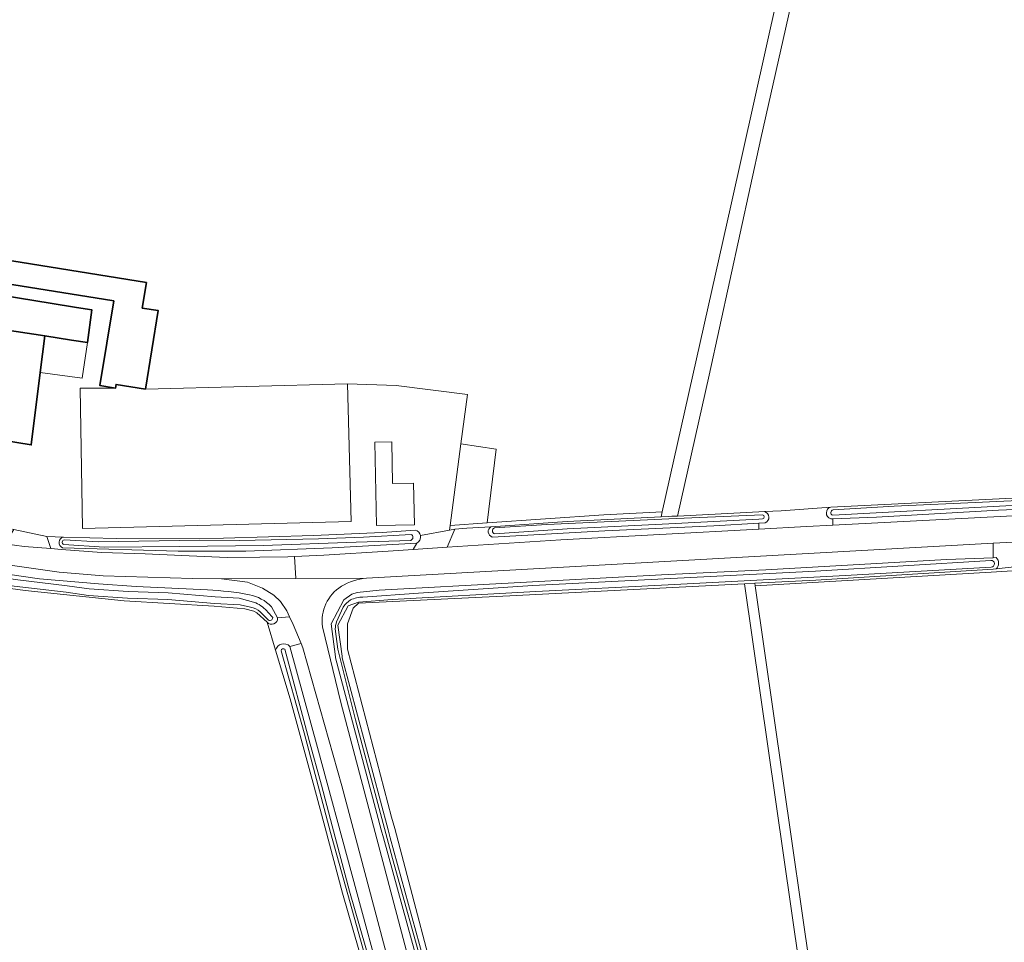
# Model space of a CAD drawing. Extents: x 199200 to 204075, y 460125 to 464703.
# Tile 19 of 174: x 200481 to 200628, y 462983 to 463121. Entities that reach past the tile are written whole.
import ezdxf

# ---------------------------------------------------------------- set-up
doc = ezdxf.new("R2010")
doc.units = 0
for name, color, linetype, lineweight in [('B-WE-GR-BOUWLAND-GV', 80, 'Continuous', 13), ('B-WE-GR-GRAS-GV', 60, 'Continuous', 13), ('B-WE-OG-BEBOUWING-GV', 7, 'Continuous', 35), ('B-WE-OG-BEBOUWING_LUIFEL-GV', 7, 'Continuous', 18), ('B-WE-OG-TERREIN_CULTUURSCHEIDING-GV', 7, 'Continuous', 18), ('B-WE-OG-TERREIN_ERF-GV', 7, 'Continuous', 18), ('B-WE-OG-TERREIN_ONBEGROEID-GV', 7, 'Continuous', 18), ('B-WE-OG-WATER_GREPPEL-GV', 160, 'Continuous', 18), ('B-WE-OG-WATER_SLOOT-GV', 120, 'Continuous', 18), ('B-WE-VH-ONVERHARD-GV', 252, 'Continuous', 18), ('B-WE-VH-VERHARDING_ASFALT-GV', 252, 'Continuous', 18), ('B-WE-VH-VERHARDING_HALFVERHARDING-GV', 252, 'Continuous', 18), ('B-WE-VH-VERHARDING_OPEN-GV', 252, 'Continuous', 18)]:
    doc.layers.add(name, color=color, linetype=linetype, lineweight=lineweight)

msp = doc.modelspace()

# ---------------------------------------------------------------- linework, layer by layer
at = {"layer": 'B-WE-GR-BOUWLAND-GV', "flags": 128}
msp.add_lwpolyline([(200599.112, 463136.252), (200591.667, 463103.068), (200583.939, 463067.68), (200579.191, 463046.599), (200591.368, 463047.208), (200592.222, 463047.254), (200594.679, 463047.386), (200602.107, 463047.945), (200628.267, 463049.196), (200633.027, 463049.391), (200633.338, 463049.404), (200636.439, 463049.531), (200636.561, 463049.536), (200636.615, 463049.538), (200645.756, 463049.913), (200668.77, 463051.081), (200687.704, 463051.886), (200701.059, 463052.566), (200713.586, 463053.155)], dxfattribs=at)
at = {"layer": 'B-WE-GR-GRAS-GV', "flags": 128}
for points in [[(200470.329, 463127.918), (200473.731, 463085.724), (200475.327, 463085.466), (200499.81, 463081.513), (200499.194, 463077.702), (200501.588, 463077.315), (200499.692, 463065.572), (200529.89, 463066.369), (200537.166, 463066.105), (200547.794, 463064.786), (200546.826, 463057.414), (200552.115, 463056.58), (200550.773, 463045.58), (200568.182, 463046.794), (200576.925, 463047.215), (200587.172, 463092.96), (200602.762, 463162.978)], [(200794.668, 463039.521), (200788.259, 463040.257), (200780.053, 463040.957), (200767.499, 463042.029), (200753.93, 463042.685), (200739.914, 463042.906), (200713.386, 463042.303), (200681.631, 463040.858), (200659.803, 463040.196), (200633.315, 463038.638), (200626.068, 463038.212), (200590.791, 463036.181), (200599.081, 462978.548), (200600.254, 462971.38)], [(200470.519, 462954.692), (200502.602, 462961.001), (200535.746, 462967.422), (200535.691, 462967.619), (200533.895, 462973.606), (200529.105, 462990.221), (200526.522, 463000), (200524.914, 463006.088), (200521.321, 463019.261), (200519.127, 463026.535), (200517.863, 463030.728), (200516.342, 463032.102), (200515.865, 463032.358), (200514.504, 463032.73), (200509.944, 463033.142), (200496.496, 463033.943), (200481.694, 463035.47), (200472.118, 463036.77)], [(200598.59, 462971.268), (200589.209, 463036.471), (200554.131, 463034.686), (200531.511, 463033.553), (200530.706, 463032.843), (200529.855, 463030.488), (200529.855, 463026.685), (200536.442, 463001.591), (200536.965, 462999.89), (200544.785, 462970.065), (200545.674, 462967.051), (200545.865, 462966.648), (200553.596, 462936.522), (200557.248, 462922.747)]]:
    msp.add_lwpolyline(points, dxfattribs=at)
for points in [[(200546.826, 463057.414), (200545.22, 463045.193), (200550.773, 463045.58), (200552.115, 463056.58)], [(200547.725, 463044.764), (200551.311, 463045.006), (200562.704, 463045.774), (200576.76, 463046.478), (200576.925, 463047.215), (200568.182, 463046.794), (200550.773, 463045.58), (200545.22, 463045.193), (200545.128, 463044.49), (200545.938, 463044.644)]]:
    msp.add_lwpolyline(points, close=True, dxfattribs=at)
at = {"layer": 'B-WE-OG-BEBOUWING-GV', "flags": 128}
for points in [[(200499.692, 463065.572), (200501.588, 463077.315), (200499.194, 463077.702), (200499.81, 463081.513), (200475.327, 463085.466), (200474.691, 463082.027), (200494.924, 463078.76), (200492.878, 463066.092), (200495.2, 463065.717), (200495.291, 463066.283)], [(200473.364, 463075.225), (200484.65, 463073.525), (200488.597, 463072.877), (200491.023, 463072.557), (200491.651, 463077.429), (200489.377, 463077.773), (200485.43, 463078.421), (200474.09, 463080.283)], [(200484.65, 463073.525), (200473.364, 463075.225), (200473.311, 463075.233), (200472.898, 463071.99), (200471.255, 463059.094), (200482.595, 463057.232), (200483.961, 463068.065)]]:
    msp.add_lwpolyline(points, close=True, dxfattribs=at)
at = {"layer": 'B-WE-OG-BEBOUWING_LUIFEL-GV', "flags": 128}
for points in [[(200490.213, 463067.193), (200491.023, 463072.557), (200488.597, 463072.877), (200484.65, 463073.525), (200483.961, 463068.065)], [(200539.758, 463051.537), (200536.615, 463051.482), (200536.506, 463057.69), (200533.972, 463057.646), (200534.191, 463045.163), (200539.868, 463045.263)]]:
    msp.add_lwpolyline(points, close=True, dxfattribs=at)
at = {"layer": 'B-WE-OG-TERREIN_CULTUURSCHEIDING-GV', "flags": 128}
msp.add_lwpolyline([(200602.391, 463045.233), (200630.314, 463046.702), (200664.389, 463048.42), (200699.487, 463049.865), (200723.721, 463051.069), (200744.243, 463051.574), (200761.673, 463051.321), (200775.391, 463050.678), (200763.572, 463051.415), (200750.094, 463051.729), (200734.865, 463051.997), (200728.958, 463051.752), (200715.525, 463051.272), (200698.964, 463050.685), (200684.741, 463050.012), (200667.522, 463049.326), (200647.565, 463048.333), (200627.168, 463047.49), (200608.922, 463046.436), (200602.391, 463046.187)], close=True, dxfattribs=at)
for points in [[(200518.493, 463033.039), (200519.434, 463031.384), (200521.199, 463031.521), (200520.794, 463032.405), (200519.854, 463033.823), (200518.844, 463034.783), (200517.145, 463035.814), (200514.921, 463036.718), (200511.019, 463037.209), (200506.72, 463037.243), (200493.333, 463037.645), (200486.773, 463038.222), (200479.462, 463039.232), (200472.152, 463040.34), (200466.284, 463041.142), (200428.297, 463047.679), (200427.917, 463047.751), (200427.38, 463046.149), (200442.085, 463043.796), (200462.592, 463040.29), (200483.851, 463037.196), (200492.633, 463036.442), (200498.263, 463036.08), (200508.96, 463035.549)], [(200551.311, 463045.006), (200547.725, 463044.764), (200545.938, 463044.644), (200544.776, 463041.943), (200561.762, 463043.047), (200591.368, 463044.643), (200591.368, 463045.533), (200584.65, 463045.117), (200568.357, 463044.4), (200551.506, 463043.463)], [(200487.449, 463043.463), (200484.911, 463043.54), (200485.547, 463041.723), (200487.131, 463041.59), (200493.108, 463041.156), (200499.61, 463040.971), (200506.205, 463040.664), (200511.903, 463040.414), (200516.794, 463040.438), (200520.942, 463040.521), (200521.966, 463040.561), (200526.358, 463040.734), (200535.952, 463041.37), (200539.686, 463041.612), (200540.228, 463042.554), (200527.58, 463041.825), (200514.666, 463041.34), (200504.567, 463041.354), (200487.3, 463041.838)], [(200555.936, 462922.427), (200552.068, 462935.626), (200544.468, 462965.075), (200543.464, 462968.533), (200535.24, 462998.468), (200534.91, 462999.671), (200528.075, 463025.397), (200528.075, 463025.563), (200527.417, 463030.475), (200529.309, 463034.057), (200530.519, 463034.901), (200531.339, 463035.19), (200534.63, 463035.53), (200554.804, 463036.609), (200576.787, 463037.785), (200592.39, 463038.574), (200619.414, 463040.122), (200626.359, 463040.358), (200626.359, 463042.523), (200532.728, 463037.292)], [(200632.717, 463039.337), (200626.812, 463038.703), (200626.359, 463038.654), (200599.869, 463037.014), (200590.738, 463036.549), (200590.791, 463036.181), (200626.068, 463038.212), (200633.315, 463038.638)], [(200526.125, 463030.032), (200528.858, 463018.72), (200538.895, 462980.799), (200549.28, 462941.332), (200553.932, 462923.703), (200554.479, 462922.386), (200554.692, 462921.692), (200557.443, 462922.055)], [(200547.196, 462937.139), (200538.676, 462969.806), (200529.021, 463006.28), (200523.212, 463026.872), (200522.926, 463027.546), (200521.244, 463027.11)], [(200521.244, 463027.11), (200525.383, 463011.996), (200535.643, 462974.121), (200542.321, 462950.301), (200546.001, 462935.229)]]:
    msp.add_lwpolyline(points, dxfattribs=at)
at = {"layer": 'B-WE-OG-TERREIN_CULTUURSCHEIDING-GV'}
for points in [[(200551.506, 463043.463, -0.6355362), (200551.311, 463045.006)], [(200487.3, 463041.838, -0.7450077), (200487.449, 463043.463)], [(200532.728, 463037.292, 0.117596), (200528.954, 463036.089)], [(200508.96, 463035.549, -0.0386536), (200515.208, 463034.819)], [(200528.954, 463036.089, 0.297222), (200526.125, 463030.032)], [(200515.208, 463034.819, -0.1599041), (200518.493, 463033.039)]]:
    msp.add_lwpolyline(points, format="xyb", dxfattribs=at)
at = {"layer": 'B-WE-OG-TERREIN_ERF-GV', "flags": 128}
for points in [[(200540.796, 463043.665), (200545.128, 463044.49), (200545.22, 463045.193), (200546.826, 463057.414), (200547.794, 463064.786), (200537.166, 463066.105), (200529.89, 463066.369), (200530.433, 463045.776), (200490.247, 463044.716), (200489.92, 463065.717), (200495.2, 463065.717), (200492.878, 463066.092), (200494.924, 463078.76), (200474.691, 463082.027), (200475.327, 463085.466), (200473.731, 463085.724), (200470.329, 463127.918), (200461.585, 463123.282), (200455.813, 463120.128)], [(200479.529, 463044.701), (200479.99, 463044.602), (200484.911, 463043.54), (200487.449, 463043.463), (200495.308, 463043.222), (200511.331, 463043.265), (200524.801, 463043.667), (200535.053, 463044.127), (200540.035, 463044.483)]]:
    msp.add_lwpolyline(points, dxfattribs=at)
msp.add_lwpolyline([(200488.597, 463072.877), (200484.65, 463073.525), (200483.961, 463068.065), (200482.595, 463057.232), (200471.255, 463059.094), (200472.898, 463071.99), (200473.311, 463075.233), (200473.364, 463075.225), (200474.09, 463080.283), (200485.43, 463078.421), (200489.377, 463077.773), (200491.651, 463077.429), (200491.023, 463072.557)], close=True, dxfattribs=at)
at = {"layer": 'B-WE-OG-TERREIN_ERF-GV'}
msp.add_lwpolyline([(200540.035, 463044.483, -0.2933714), (200540.796, 463043.665)], format="xyb", dxfattribs=at)
at = {"layer": 'B-WE-OG-TERREIN_ONBEGROEID-GV', "flags": 128}
msp.add_lwpolyline([(200490.247, 463044.716), (200530.433, 463045.776), (200529.89, 463066.369), (200499.692, 463065.572), (200495.291, 463066.283), (200495.2, 463065.717), (200489.92, 463065.717)], close=True, dxfattribs=at)
at = {"layer": 'B-WE-OG-WATER_GREPPEL-GV', "flags": 128}
msp.add_lwpolyline([(200599.081, 462978.548), (200590.791, 463036.181), (200590.738, 463036.549), (200589.209, 463036.471), (200598.59, 462971.268)], dxfattribs=at)
at = {"layer": 'B-WE-OG-WATER_SLOOT-GV', "flags": 128}
msp.add_lwpolyline([(200578.334, 463046.556), (200579.191, 463046.599), (200583.939, 463067.68), (200591.667, 463103.068), (200599.112, 463136.252), (200605.528, 463163.435), (200603.576, 463162.441), (200602.762, 463162.978), (200587.172, 463092.96), (200576.925, 463047.215), (200576.76, 463046.478), (200577.907, 463046.535)], close=True, dxfattribs=at)
for points in [[(200713.586, 463053.155), (200701.059, 463052.566), (200687.704, 463051.886), (200668.77, 463051.081), (200645.756, 463049.913), (200636.615, 463049.538), (200636.561, 463049.536), (200636.439, 463049.531), (200633.338, 463049.404), (200633.027, 463049.391), (200628.267, 463049.196), (200602.107, 463047.945)], [(200777.48, 463051.214), (200767.474, 463051.852), (200753.723, 463052.403), (200744.132, 463052.718), (200733.217, 463052.774), (200727.834, 463052.511), (200716.018, 463051.827), (200714.565, 463051.743), (200696.037, 463050.961), (200691.027, 463050.749), (200668.537, 463049.757), (200636.615, 463048.448), (200636.561, 463048.446), (200636.439, 463048.441), (200633.338, 463048.314), (200633.027, 463048.301), (200628.267, 463048.106), (200602.391, 463046.712)], [(200602.391, 463046.712), (200628.267, 463048.106), (200633.027, 463048.301), (200633.338, 463048.314), (200636.439, 463048.441), (200636.561, 463048.446), (200636.615, 463048.448), (200668.537, 463049.757), (200691.027, 463050.749), (200696.037, 463050.961), (200714.565, 463051.743), (200716.018, 463051.827), (200727.834, 463052.511), (200733.217, 463052.774), (200744.132, 463052.718), (200753.723, 463052.403), (200767.474, 463051.852), (200777.48, 463051.214)], [(200602.47, 463047.513), (200611.57, 463048.053), (200624.765, 463048.668), (200634.401, 463049.143), (200650.119, 463049.873), (200658.683, 463050.443), (200668.537, 463050.847), (200691.027, 463051.839), (200696.037, 463052.051), (200714.565, 463052.833), (200714.758, 463052.844)], [(200714.758, 463052.844), (200714.565, 463052.833), (200696.037, 463052.051), (200691.027, 463051.839), (200668.537, 463050.847), (200658.683, 463050.443), (200650.119, 463049.873), (200634.401, 463049.143), (200624.765, 463048.668), (200611.57, 463048.053), (200602.47, 463047.513)], [(200602.096, 463046.176), (200602.391, 463046.187), (200608.922, 463046.436), (200627.168, 463047.49), (200647.565, 463048.333)], [(200551.851, 463044.822), (200559.69, 463045.341), (200579.001, 463046.228), (200591.904, 463046.781)], [(200591.904, 463046.781), (200579.001, 463046.228), (200559.69, 463045.341), (200551.851, 463044.822)], [(200592.222, 463047.254), (200591.368, 463047.208), (200579.191, 463046.599), (200578.334, 463046.556), (200577.907, 463046.535), (200576.76, 463046.478)], [(200508.96, 463035.549), (200498.263, 463036.08), (200492.633, 463036.442), (200483.851, 463037.196), (200462.592, 463040.29), (200442.085, 463043.796), (200427.38, 463046.149), (200426.818, 463044.473), (200426.695, 463044.107), (200435.751, 463042.471), (200448.268, 463040.375), (200450.524, 463039.983)], [(200428.064, 463045.435), (200428.406, 463045.379), (200435.817, 463044.162), (200440.166, 463043.22), (200453.039, 463041.034), (200453.819, 463040.902), (200469.188, 463038.795), (200476.479, 463037.717), (200480.201, 463037.099), (200487.958, 463036.186), (200491.278, 463035.736), (200497.068, 463035.332), (200503.078, 463035.12), (200510.076, 463034.539), (200513.69, 463034.309), (200516.18, 463033.624)], [(200516.18, 463033.624), (200513.69, 463034.309), (200510.076, 463034.539), (200503.078, 463035.12), (200497.068, 463035.332), (200491.278, 463035.736), (200487.958, 463036.186), (200480.201, 463037.099), (200476.479, 463037.717), (200469.188, 463038.795), (200453.819, 463040.902), (200453.039, 463041.034), (200440.166, 463043.22), (200435.817, 463044.162), (200428.406, 463045.379), (200428.064, 463045.435)], [(200576.76, 463046.478), (200562.704, 463045.774), (200551.311, 463045.006)], [(200551.506, 463043.463), (200568.357, 463044.4), (200584.65, 463045.117), (200591.368, 463045.533), (200592.298, 463045.59)], [(200591.925, 463046.194), (200591.368, 463046.118), (200577.907, 463045.445), (200562.704, 463044.684), (200551.917, 463043.957)], [(200551.917, 463043.957), (200562.704, 463044.684), (200577.907, 463045.445), (200591.368, 463046.118), (200591.925, 463046.194)], [(200540.035, 463044.483), (200535.053, 463044.127), (200524.801, 463043.667), (200511.331, 463043.265), (200495.308, 463043.222), (200487.449, 463043.463)], [(200487.557, 463043.037), (200492.582, 463042.758), (200507.794, 463042.978), (200513.747, 463042.929), (200525.542, 463043.2), (200532.288, 463043.433), (200539.367, 463043.855)], [(200539.367, 463043.855), (200532.288, 463043.433), (200525.542, 463043.2), (200513.747, 463042.929), (200507.794, 463042.978), (200492.582, 463042.758), (200487.557, 463043.037)], [(200487.3, 463041.838), (200504.567, 463041.354), (200514.666, 463041.34), (200527.58, 463041.825), (200540.228, 463042.554)], [(200539.333, 463042.95), (200531.16, 463042.695), (200517.256, 463042.193), (200504.794, 463042.035), (200493.497, 463041.944), (200487.484, 463042.318)], [(200487.484, 463042.318), (200493.497, 463041.944), (200504.794, 463042.035), (200517.256, 463042.193), (200531.16, 463042.695), (200539.333, 463042.95)], [(200515.368, 463032.982), (200513.844, 463033.313), (200510.005, 463033.541), (200503.019, 463034.121), (200497.015, 463034.333), (200491.176, 463034.741), (200487.832, 463035.194), (200480.061, 463036.109), (200476.324, 463036.729), (200469.047, 463037.805), (200454.712, 463039.77)], [(200454.712, 463039.77), (200469.047, 463037.805), (200476.324, 463036.729), (200480.061, 463036.109), (200487.832, 463035.194), (200491.176, 463034.741), (200497.015, 463034.333), (200503.019, 463034.121), (200510.005, 463033.541), (200513.844, 463033.313), (200515.368, 463032.982)], [(200626.844, 463040.375), (200626.359, 463040.358), (200619.414, 463040.122), (200592.39, 463038.574), (200576.787, 463037.785), (200554.804, 463036.609), (200534.63, 463035.53), (200531.339, 463035.19), (200530.519, 463034.901), (200529.309, 463034.057), (200527.417, 463030.475), (200528.075, 463025.563), (200528.075, 463025.397), (200534.91, 462999.671), (200535.24, 462998.468), (200543.464, 462968.533), (200544.468, 462965.075), (200552.068, 462935.626), (200555.936, 462922.427)], [(200532.174, 463034.491), (200540.498, 463035.087), (200557.553, 463036.2), (200599.817, 463038.351), (200626.018, 463039.972)], [(200626.018, 463039.972), (200599.817, 463038.351), (200557.553, 463036.2), (200540.498, 463035.087), (200532.174, 463034.491)], [(200454.974, 463039.236), (200458.686, 463038.704), (200472.118, 463036.77), (200481.694, 463035.47), (200496.496, 463033.943), (200509.944, 463033.142), (200514.504, 463032.73), (200515.865, 463032.358), (200516.342, 463032.102), (200517.863, 463030.728)], [(200626.092, 463038.93), (200604.3, 463037.732), (200577.786, 463036.32), (200558.013, 463035.333), (200536.553, 463034.106), (200531.513, 463033.719), (200529.981, 463033.189), (200528.45, 463030.29), (200529.075, 463025.629), (200529.075, 463025.397), (200535.936, 462999.698), (200536.266, 462998.495), (200544.49, 462968.56), (200545.494, 462965.102), (200553.032, 462935.892), (200556.811, 462922.999)], [(200556.811, 462922.999), (200553.032, 462935.892), (200545.494, 462965.102), (200544.49, 462968.56), (200536.266, 462998.495), (200535.936, 462999.698), (200529.075, 463025.397), (200529.075, 463025.629), (200528.45, 463030.29), (200529.981, 463033.189), (200531.513, 463033.719), (200536.553, 463034.106), (200558.013, 463035.333), (200577.786, 463036.32), (200604.3, 463037.732), (200626.092, 463038.93)], [(200557.248, 462922.747), (200553.596, 462936.522), (200545.865, 462966.648), (200545.674, 462967.051), (200544.785, 462970.065), (200536.965, 462999.89), (200536.442, 463001.591), (200529.855, 463026.685), (200529.855, 463030.488), (200530.706, 463032.843), (200531.511, 463033.553), (200554.131, 463034.686), (200589.209, 463036.471), (200590.738, 463036.549), (200599.869, 463037.014), (200626.359, 463038.654), (200626.812, 463038.703)], [(200517.98, 463031.105), (200516.835, 463032.283)], [(200516.835, 463032.283), (200517.98, 463031.105)], [(200517.979, 463032.217), (200518.692, 463031.42)], [(200518.692, 463031.42), (200517.979, 463032.217)], [(200519.434, 463031.384), (200518.493, 463033.039)], [(200528.23, 463030.764), (200529.234, 463032.974)], [(200529.234, 463032.974), (200528.23, 463030.764)], [(200556.286, 462922.866), (200553.617, 462932.032), (200550.088, 462945.193), (200545.618, 462962.433), (200541.539, 462977.651), (200536.621, 462995.388), (200531.045, 463016.119), (200528.435, 463026.671), (200528.048, 463029.721)], [(200528.048, 463029.721), (200528.435, 463026.671), (200531.045, 463016.119), (200536.621, 462995.388), (200541.539, 462977.651), (200545.618, 462962.433), (200550.088, 462945.193), (200553.617, 462932.032), (200556.286, 462922.866)], [(200519.127, 463026.535), (200521.321, 463019.261), (200524.914, 463006.088), (200526.522, 463000), (200529.105, 462990.221), (200533.895, 462973.606), (200535.691, 462967.619), (200535.746, 462967.422), (200536.068, 462966.277), (200536.107, 462966.14), (200536.428, 462964.954), (200544.503, 462935.138), (200544.621, 462934.7)], [(200544.867, 462935.56), (200542.382, 462944.719), (200538.82, 462957.818), (200535.543, 462969.825), (200532.174, 462981.996), (200527.353, 462999.304), (200523.372, 463014.167), (200519.974, 463026.464)], [(200519.974, 463026.464), (200523.372, 463014.167), (200527.353, 462999.304), (200532.174, 462981.996), (200535.543, 462969.825), (200538.82, 462957.818), (200542.382, 462944.719), (200544.867, 462935.56)], [(200520.491, 463026.669), (200524.161, 463013.026), (200525.976, 463006.373), (200527.586, 463000.281), (200530.165, 462990.514), (200534.95, 462973.916), (200536.747, 462967.926), (200537.126, 462966.578), (200537.167, 462966.434), (200545.463, 462935.801)], [(200545.463, 462935.801), (200537.167, 462966.434), (200537.126, 462966.578), (200536.747, 462967.926), (200534.95, 462973.916), (200530.165, 462990.514), (200527.586, 463000.281), (200525.976, 463006.373), (200524.161, 463013.026), (200520.491, 463026.669)], [(200546.001, 462935.229), (200542.321, 462950.301), (200535.643, 462974.121), (200525.383, 463011.996), (200521.244, 463027.11)]]:
    msp.add_lwpolyline(points, dxfattribs=at)
at = {"layer": 'B-WE-OG-WATER_SLOOT-GV'}
for points in [[(200591.904, 463046.781, -0.8366824), (200591.925, 463046.194)], [(200591.925, 463046.194, 0.8366824), (200591.904, 463046.781)], [(200592.298, 463045.59, 0.7176451), (200592.222, 463047.254)], [(200602.107, 463047.945, 0.7444995), (200602.096, 463046.176)], [(200602.391, 463046.712, -0.8031931), (200602.47, 463047.513)], [(200602.47, 463047.513, 0.8031931), (200602.391, 463046.712)], [(200539.367, 463043.855, -0.6743062), (200539.333, 463042.95)], [(200539.333, 463042.95, 0.6743062), (200539.367, 463043.855)], [(200540.796, 463043.665, 0.2933714), (200540.035, 463044.483)], [(200551.311, 463045.006, 0.6355362), (200551.506, 463043.463)], [(200551.917, 463043.957, -0.8228369), (200551.851, 463044.822)], [(200551.851, 463044.822, 0.8228369), (200551.917, 463043.957)], [(200487.449, 463043.463, 0.7450077), (200487.3, 463041.838)], [(200487.484, 463042.318, -0.7885163), (200487.557, 463043.037)], [(200487.557, 463043.037, 0.7885163), (200487.484, 463042.318)], [(200540.228, 463042.554, 0.3365578), (200540.796, 463043.665)], [(200626.018, 463039.972, -0.963185), (200626.092, 463038.93)], [(200626.092, 463038.93, 0.963185), (200626.018, 463039.972)], [(200626.812, 463038.703, 0.4377766), (200626.844, 463040.375)], [(200515.208, 463034.819, 0.0386536), (200508.96, 463035.549)], [(200518.493, 463033.039, 0.1599041), (200515.208, 463034.819)], [(200516.18, 463033.624, -0.1167417), (200517.979, 463032.217)], [(200517.979, 463032.217, 0.1167417), (200516.18, 463033.624)], [(200529.234, 463032.974, -0.1319504), (200530.323, 463034.06)], [(200530.323, 463034.06, 0.1319504), (200529.234, 463032.974)], [(200530.323, 463034.06, -0.1040366), (200532.174, 463034.491)], [(200532.174, 463034.491, 0.1040366), (200530.323, 463034.06)], [(200516.835, 463032.283, 0.1368633), (200515.368, 463032.982)], [(200515.368, 463032.982, -0.1368633), (200516.835, 463032.283)], [(200517.863, 463030.728, 0.7252431), (200519.434, 463031.384)], [(200518.692, 463031.42, -0.717658), (200517.98, 463031.105)], [(200517.98, 463031.105, 0.717658), (200518.692, 463031.42)], [(200528.048, 463029.721, -0.0703148), (200528.23, 463030.764)], [(200528.23, 463030.764, 0.0703148), (200528.048, 463029.721)], [(200521.244, 463027.11, 0.598832), (200519.127, 463026.535)], [(200519.974, 463026.464, -0.7202009), (200520.491, 463026.669)], [(200520.491, 463026.669, 0.7202009), (200519.974, 463026.464)]]:
    msp.add_lwpolyline(points, format="xyb", dxfattribs=at)
at = {"layer": 'B-WE-VH-ONVERHARD-GV', "flags": 128}
for points in [[(200602.107, 463047.945), (200594.679, 463047.386), (200592.222, 463047.254)], [(200592.298, 463045.59), (200591.368, 463045.533), (200591.368, 463044.643), (200598.467, 463045.026), (200602.391, 463045.233), (200602.391, 463046.187), (200602.096, 463046.176)], [(200633.333, 463040.937), (200633.333, 463042.912), (200626.359, 463042.523)], [(200626.359, 463042.523), (200626.359, 463040.358), (200626.844, 463040.375)], [(200626.812, 463038.703), (200632.717, 463039.337)], [(200517.863, 463030.728), (200519.127, 463026.535)], [(200521.244, 463027.11), (200522.926, 463027.546), (200521.73, 463030.362), (200521.199, 463031.521), (200519.434, 463031.384)]]:
    msp.add_lwpolyline(points, dxfattribs=at)
at = {"layer": 'B-WE-VH-ONVERHARD-GV'}
for points in [[(200592.222, 463047.254, -0.7176451), (200592.298, 463045.59)], [(200602.096, 463046.176, -0.7444995), (200602.107, 463047.945)], [(200626.844, 463040.375, -0.4377766), (200626.812, 463038.703)], [(200519.434, 463031.384, -0.7252431), (200517.863, 463030.728)], [(200519.127, 463026.535, -0.598832), (200521.244, 463027.11)]]:
    msp.add_lwpolyline(points, format="xyb", dxfattribs=at)
at = {"layer": 'B-WE-VH-VERHARDING_ASFALT-GV', "flags": 128}
for points in [[(200630.314, 463046.702), (200602.391, 463045.233), (200598.467, 463045.026), (200591.368, 463044.643), (200561.762, 463043.047), (200544.776, 463041.943), (200539.686, 463041.612), (200535.952, 463041.37), (200526.358, 463040.734), (200521.966, 463040.561), (200522.156, 463037.267), (200532.728, 463037.292), (200626.359, 463042.523), (200633.333, 463042.912)], [(200479.462, 463039.232), (200486.773, 463038.222), (200493.333, 463037.645), (200506.72, 463037.243), (200511.019, 463037.209), (200522.156, 463037.267), (200521.966, 463040.561), (200520.942, 463040.521), (200516.794, 463040.438), (200511.903, 463040.414), (200506.205, 463040.664), (200499.61, 463040.971), (200493.108, 463041.156), (200487.131, 463041.59), (200485.547, 463041.723), (200481.557, 463042.057), (200478.649, 463042.465)], [(200532.728, 463037.292), (200522.156, 463037.267), (200511.019, 463037.209), (200514.921, 463036.718), (200517.145, 463035.814), (200518.844, 463034.783), (200519.854, 463033.823), (200520.794, 463032.405), (200521.199, 463031.521), (200521.73, 463030.362), (200522.926, 463027.546), (200523.212, 463026.872), (200529.021, 463006.28), (200538.676, 462969.806)], [(200538.895, 462980.799), (200528.858, 463018.72), (200526.125, 463030.032)]]:
    msp.add_lwpolyline(points, dxfattribs=at)
at = {"layer": 'B-WE-VH-VERHARDING_ASFALT-GV'}
for points in [[(200528.954, 463036.089, -0.117596), (200532.728, 463037.292)], [(200526.125, 463030.032, -0.297222), (200528.954, 463036.089)]]:
    msp.add_lwpolyline(points, format="xyb", dxfattribs=at)
at = {"layer": 'B-WE-VH-VERHARDING_HALFVERHARDING-GV', "flags": 128}
msp.add_lwpolyline([(200540.228, 463042.554), (200539.686, 463041.612), (200544.776, 463041.943), (200545.938, 463044.644), (200545.128, 463044.49), (200540.796, 463043.665)], dxfattribs=at)
at = {"layer": 'B-WE-VH-VERHARDING_HALFVERHARDING-GV'}
msp.add_lwpolyline([(200540.796, 463043.665, -0.3365578), (200540.228, 463042.554)], format="xyb", dxfattribs=at)
at = {"layer": 'B-WE-VH-VERHARDING_OPEN-GV', "flags": 128}
msp.add_lwpolyline([(200485.547, 463041.723), (200484.911, 463043.54), (200479.99, 463044.602), (200478.649, 463042.465), (200481.557, 463042.057)], close=True, dxfattribs=at)

doc.saveas('drawing.dxf')
